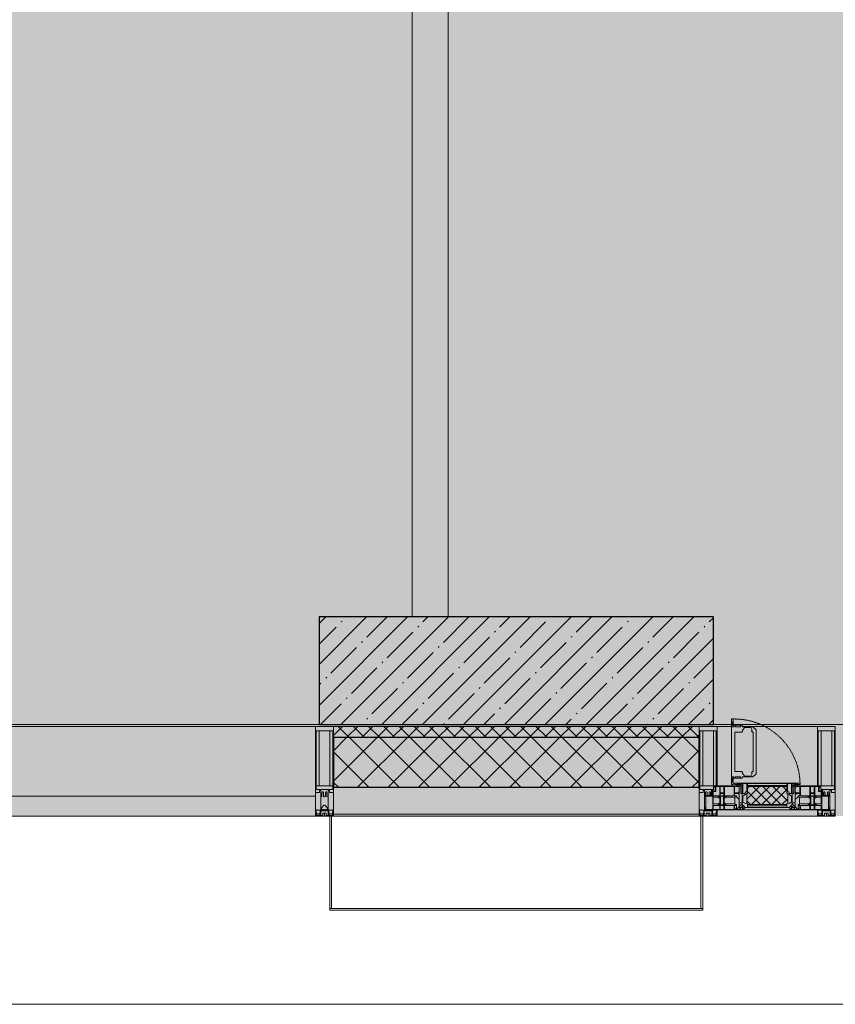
# Model space of a CAD drawing. Header units: millimetres. Extents: x -26897837 to 7466349, y -86687 to 22351.
# Tile 58 of 256: x 50293 to 52568, y -50259 to -47514. Entities that reach past the tile are written whole.
import ezdxf

# ---------------------------------------------------------------- set-up
doc = ezdxf.new("R2010")
doc.units = ezdxf.units.MM
doc.linetypes.add('-D1-02х01', pattern=[3, 2, -1])
for name, color, linetype, lineweight in [('_0', 7, 'Continuous', 13), ('A-200-M_WALL', 7, 'Continuous', 5), ('A-200-M_WALL_INT', 7, 'Continuous', 5), ('A-200-M_WALL_PAT', 7, 'Continuous', 5), ('A-214-M_CURT_WALL', 7, 'Continuous', 5), ('A-215-M_CURT_PANEL', 7, 'Continuous', 5), ('A-230-M_FLOOR', 7, 'Continuous', 5), ('A-280-M_COLUMN', 7, 'Continuous', 5), ('A-314-M_WINDOW', 7, 'Continuous', 5), ('S-280-M_COLUMN', 7, 'Continuous', 5), ('Z-060-M_DETAIL', 7, 'Continuous', 5), ('Ограждение', 7, 'Continuous', 5), ('Поручни', 7, 'Continuous', 5)]:
    doc.layers.add(name, color=color, linetype=linetype, lineweight=lineweight)

# ---------------------------------------------------------------- blocks, each defined once
blk = doc.blocks.new('A_PAN_Створка - 383мм-V9-50_AS_Plan_13')
at = {"layer": 'A-215-M_CURT_PANEL'}
h = blk.add_hatch(dxfattribs=at)
h.set_pattern_fill('FP_12', color=256, style=0, pattern_type=2)
h.set_pattern_definition([(225, (16200, -754.981), (14.142136, -14.142136), []), (315, (16200, -754.981), (14.142136, 14.142136), [])])
h.paths.add_polyline_path([(-54.5, -31.8), (-54.9, -34.1), (-57.2, -36.4), (-57.2, -60.8), (-54.6, -63.4), (-53.6, -82.7), (54.6, -81.8), (54.6, -63.4), (57.2, -60.8), (57.2, -36.4), (54.9, -34.1), (54.5, -31.8)])
at = {"layer": 'A-314-M_WINDOW'}
for p, q in [((-67.9, -17), (-171, -17)), ((-171, -17), (-171, -57)), ((-171, -18.5), (-153.5, -18.5)), ((-153.5, -18.5), (-152, -20)), ((-152, -20), (-152, -73.5)), ((-150.5, -17), (-150.5, -29.4)), ((-132.4, -18.6), (-150.5, -18.6)), ((-132.4, -29.4), (-132.4, -18.6)), ((-131, -18.2), (-131, -29.5)), ((-120.8, -18.2), (-131, -18.2)), ((-120.8, -18.2), (-120.8, -29.5)), ((-119.3, -18.6), (-92.5, -18.6)), ((-119.3, -29.4), (-119.3, -18.6)), ((-92.5, -18.6), (-92.5, -29.4)), ((-90.8, -18.5), (-90.8, -29.4)), ((-87.3, -18.5), (-90.8, -18.5)), ((-87.3, -20.4), (-87.3, -18.5)), ((-87.3, -20.4), (-87.3, -21.9)), ((-84.8, -20.4), (-87.3, -20.4)), ((-87.3, -21.9), (-85.9, -21.9)), ((-85.9, -18.2), (-85.9, -20.4)), ((-75.9, -18.2), (-85.9, -18.2)), ((-85.9, -21.9), (-85.9, -29.4)), ((-83.4, -20.4), (-84.8, -20.4)), ((-70, -33.8), (-83.4, -20.4)), ((-78, -84), (-78, -23.5)), ((-78, -23.5), (-67.9, -23.5)), ((-75.9, -21.5), (-75.9, -18.2)), ((-75.9, -21.5), (-75.9, -23.5)), ((-74.9, -21.5), (-75.9, -21.5)), ((-75.9, -23.5), (-73, -23.5)), ((-74.9, -17.9), (-74.9, -21.5)), ((-68.9, -17.9), (-74.9, -17.9)), ((-67.2, -29.3), (-73, -23.5)), ((-61.4, -23.5), (-70, -32.1)), ((-68.9, -21.5), (-68.9, -17.9)), ((-67.9, -21.5), (-68.9, -21.5)), ((67.9, -17), (-67.9, -17)), ((-61.4, -23.5), (-67.9, -17)), ((-67.9, -17), (-67.9, -23.5)), ((-67.9, -17), (67.9, -17)), ((-67.9, -21.5), (-67.9, -23.5)), ((-67.9, -23.5), (-64.6, -26.8)), ((-67.9, -23.5), (-64.6, -26.8)), ((-64.6, -26.8), (-67.2, -29.3)), ((-64.6, -26.8), (-61.4, -23.5)), ((61.4, -23.5), (-61.4, -23.5)), ((67.9, -17), (61.4, -23.5)), ((70, -32.1), (61.4, -23.5)), ((61.4, -23.5), (64.6, -26.8)), ((67.9, -23.5), (64.6, -26.8)), ((64.6, -26.8), (67.9, -23.5)), ((64.6, -26.8), (67.2, -29.3)), ((67.2, -29.3), (73, -23.5)), ((67.9, -23.5), (67.9, -17)), ((171, -17), (67.9, -17)), ((67.9, -21.5), (67.9, -23.5)), ((67.9, -21.5), (68.9, -21.5)), ((67.9, -23.5), (78, -23.5)), ((68.9, -17.9), (74.9, -17.9)), ((68.9, -21.5), (68.9, -17.9)), ((70, -33.8), (83.4, -20.4)), ((75.9, -23.5), (73, -23.5)), ((74.9, -17.9), (74.9, -21.5)), ((74.9, -21.5), (75.9, -21.5)), ((75.9, -18.2), (85.9, -18.2)), ((75.9, -21.5), (75.9, -18.2)), ((75.9, -21.5), (75.9, -23.5)), ((78, -23.5), (78, -84)), ((83.4, -20.4), (84.8, -20.4)), ((84.8, -20.4), (87.3, -20.4)), ((85.9, -18.2), (85.9, -20.4)), ((85.9, -21.9), (85.9, -29.4)), ((87.3, -21.9), (85.9, -21.9)), ((87.3, -18.5), (90.8, -18.5)), ((87.3, -20.4), (87.3, -18.5)), ((87.3, -20.4), (87.3, -21.9)), ((90.8, -18.5), (90.8, -29.4)), ((92.5, -18.6), (92.5, -29.4)), ((119.3, -18.6), (92.5, -18.6)), ((119.3, -29.4), (119.3, -18.6)), ((120.8, -18.2), (120.8, -29.5)), ((120.8, -18.2), (131, -18.2)), ((131, -18.2), (131, -29.5)), ((132.4, -18.6), (150.5, -18.6)), ((132.4, -29.4), (132.4, -18.6)), ((150.5, -17), (150.5, -29.4)), ((153.5, -18.5), (152, -20)), ((152, -20), (152, -73.5)), ((171, -18.5), (153.5, -18.5)), ((171, -57), (171, -17)), ((-150.5, -29.4), (-132.4, -29.4)), ((-150.5, -33.6), (-150.5, -68)), ((-136.3, -33.6), (-150.5, -33.6)), ((-136.4, -52.4), (-150.5, -52.4)), ((-137.2, -31), (-135.8, -35)), ((-132.5, -31), (-137.2, -31)), ((-137.2, -54.8), (-135.8, -50.8)), ((-132.5, -54.8), (-137.2, -54.8)), ((-132.1, -36.8), (-135.8, -35)), ((-132.1, -49), (-135.8, -50.8)), ((-132.5, -31.9), (-133.4, -33.7)), ((-133.4, -33.7), (-130.1, -35.3)), ((-133.4, -52), (-130.1, -50.4)), ((-132.5, -53.8), (-133.4, -52)), ((-132.5, -31.9), (-132.5, -31)), ((-132.5, -53.8), (-132.5, -54.8)), ((-132.1, -49), (-132.1, -36.8)), ((-131, -29.5), (-120.8, -29.5)), ((-131, -30.9), (-131, -33)), ((-120.8, -30.9), (-131, -30.9)), ((-129.4, -34.6), (-131, -33)), ((-129.4, -51.1), (-131, -52.7)), ((-131, -55.1), (-131, -52.7)), ((-130.1, -35.3), (-129.4, -34.6)), ((-130.1, -35.3), (-130.1, -50.4)), ((-130.1, -50.4), (-129.4, -51.1)), ((-122.4, -34.6), (-120.8, -33)), ((-121.7, -35.3), (-122.4, -34.6)), ((-121.7, -50.4), (-122.4, -51.1)), ((-122.4, -51.1), (-120.8, -52.7)), ((-118.4, -33.7), (-121.7, -35.3)), ((-121.7, -35.3), (-121.7, -50.4)), ((-118.4, -52), (-121.7, -50.4)), ((-120.8, -30.9), (-120.8, -33)), ((-120.8, -55.1), (-120.8, -52.7)), ((-119.7, -36.8), (-115.9, -35)), ((-119.7, -49), (-119.7, -36.8)), ((-119.7, -49), (-115.9, -50.8)), ((-92.5, -29.4), (-119.3, -29.4)), ((-119.3, -31), (-114.6, -31)), ((-119.3, -31.9), (-119.3, -31)), ((-119.3, -31.9), (-118.4, -33.7)), ((-119.3, -53.8), (-118.4, -52)), ((-119.3, -53.8), (-119.3, -54.8)), ((-119.3, -54.8), (-114.6, -54.8)), ((-114.6, -31), (-115.9, -35)), ((-114.6, -54.8), (-115.9, -50.8)), ((-94.1, -33.5), (-115.4, -33.5)), ((-94.1, -52.5), (-115.3, -52.5)), ((-89.9, -35.1), (-94.1, -33.5)), ((-89.9, -50.9), (-94.1, -52.5)), ((-90.8, -29.4), (-85.9, -29.4)), ((-89.9, -32.5), (-89.9, -35.1)), ((-85.9, -32.5), (-89.9, -32.5)), ((-89.9, -35.1), (-89.9, -50.9)), ((-89.9, -52.2), (-89.9, -50.9)), ((-89.9, -52.2), (-88.6, -53.5)), ((-85.9, -53.5), (-88.6, -53.5)), ((-85.9, -29.4), (-85.9, -32.5)), ((-85.9, -53.5), (-78, -45.6)), ((-85.9, -56.6), (-85.9, -53.5)), ((-78, -36.8), (-70, -36.8)), ((-78, -45.6), (-78, -36.8)), ((-70, -32.1), (-70, -62.5)), ((-70, -36.8), (-70, -33.8)), ((70, -62.5), (70, -32.1)), ((70, -36.8), (70, -33.8)), ((78, -36.8), (70, -36.8)), ((78, -45.6), (78, -36.8)), ((85.9, -53.5), (78, -45.6)), ((85.9, -29.4), (85.9, -32.5)), ((90.8, -29.4), (85.9, -29.4)), ((85.9, -32.5), (89.9, -32.5)), ((85.9, -53.5), (88.6, -53.5)), ((85.9, -56.6), (85.9, -53.5)), ((89.9, -52.2), (88.6, -53.5)), ((89.9, -32.5), (89.9, -35.1)), ((89.9, -35.1), (94.1, -33.5)), ((89.9, -35.1), (89.9, -50.9)), ((89.9, -50.9), (94.1, -52.5)), ((89.9, -52.2), (89.9, -50.9)), ((92.5, -29.4), (119.3, -29.4)), ((94.1, -33.5), (115.4, -33.5)), ((94.1, -52.5), (115.3, -52.5)), ((114.6, -31), (115.9, -35)), ((119.3, -31), (114.6, -31)), ((114.6, -54.8), (115.9, -50.8)), ((119.3, -54.8), (114.6, -54.8)), ((119.7, -36.8), (115.9, -35)), ((119.7, -49), (115.9, -50.8)), ((119.3, -31.9), (118.4, -33.7)), ((118.4, -33.7), (121.7, -35.3)), ((118.4, -52), (121.7, -50.4)), ((119.3, -53.8), (118.4, -52)), ((119.3, -31.9), (119.3, -31)), ((119.3, -53.8), (119.3, -54.8)), ((119.7, -49), (119.7, -36.8)), ((131, -29.5), (120.8, -29.5)), ((120.8, -30.9), (120.8, -33)), ((120.8, -30.9), (131, -30.9)), ((122.4, -34.6), (120.8, -33)), ((122.4, -51.1), (120.8, -52.7)), ((120.8, -55.1), (120.8, -52.7)), ((121.7, -35.3), (122.4, -34.6)), ((121.7, -35.3), (121.7, -50.4)), ((121.7, -50.4), (122.4, -51.1)), ((129.4, -34.6), (131, -33)), ((130.1, -35.3), (129.4, -34.6)), ((130.1, -50.4), (129.4, -51.1)), ((129.4, -51.1), (131, -52.7)), ((133.4, -33.7), (130.1, -35.3)), ((130.1, -35.3), (130.1, -50.4)), ((133.4, -52), (130.1, -50.4)), ((131, -30.9), (131, -33)), ((131, -55.1), (131, -52.7)), ((132.1, -36.8), (135.8, -35)), ((132.1, -49), (132.1, -36.8)), ((132.1, -49), (135.8, -50.8)), ((150.5, -29.4), (132.4, -29.4)), ((132.5, -31), (137.2, -31)), ((132.5, -31.9), (132.5, -31)), ((132.5, -31.9), (133.4, -33.7)), ((132.5, -53.8), (133.4, -52)), ((132.5, -53.8), (132.5, -54.8)), ((132.5, -54.8), (137.2, -54.8)), ((137.2, -31), (135.8, -35)), ((137.2, -54.8), (135.8, -50.8)), ((136.3, -33.6), (150.5, -33.6)), ((136.4, -52.4), (150.5, -52.4)), ((150.5, -33.6), (150.5, -68)), ((-171, -55.5), (-152, -55.5)), ((-171, -57), (-156, -57)), ((-153, -60), (-153, -73.5)), ((-153, -73.5), (-150, -73.5)), ((-150.5, -56.6), (-132.4, -56.6)), ((-150.5, -68), (-143.5, -68)), ((-150.5, -69.5), (-150.5, -73.5)), ((-145, -69.5), (-150.5, -69.5)), ((-150, -73.5), (-150, -84)), ((-148.5, -81), (-148.5, -82.5)), ((-143.5, -81), (-148.5, -81)), ((-145, -69.5), (-145, -79.5)), ((-143.5, -68), (-143.5, -81)), ((-132.4, -56.6), (-132.4, -82.5)), ((-120.8, -55.1), (-131, -55.1)), ((-131, -56.5), (-131, -62.6)), ((-131, -56.5), (-120.8, -56.5)), ((-120.8, -62.6), (-131, -62.6)), ((-131, -64.6), (-120.8, -64.6)), ((-131, -82.5), (-131, -64.6)), ((-120.8, -56.5), (-120.8, -62.6)), ((-120.8, -82.5), (-120.8, -64.6)), ((-119.3, -56.6), (-119.3, -82.5)), ((-92.5, -56.6), (-119.3, -56.6)), ((-92.5, -56.6), (-92.5, -82.5)), ((-90.8, -56.6), (-85.9, -56.6)), ((-90.8, -62.7), (-90.8, -56.6)), ((-80.4, -62.7), (-90.8, -62.7)), ((-90.8, -64.6), (-90.8, -82.5)), ((-80.1, -64.6), (-90.8, -64.6)), ((-80.4, -61.1), (-80.4, -62.7)), ((-78, -61.1), (-80.4, -61.1)), ((-80.1, -66.1), (-80.1, -64.6)), ((-78, -66.1), (-80.1, -66.1)), ((-79.5, -80.6), (-78, -80.6)), ((-79.5, -82.5), (-79.5, -80.6)), ((-78, -66.1), (-78, -61.1)), ((-70, -62.5), (-73.9, -62.5)), ((-73.9, -62.5), (-73.9, -87.5)), ((73.9, -62.5), (70, -62.5)), ((73.9, -87.5), (73.9, -62.5)), ((78, -61.1), (80.4, -61.1)), ((78, -66.1), (78, -61.1)), ((78, -66.1), (80.1, -66.1)), ((79.5, -80.6), (78, -80.6)), ((79.5, -82.5), (79.5, -80.6)), ((80.1, -64.6), (90.8, -64.6)), ((80.1, -66.1), (80.1, -64.6)), ((80.4, -61.1), (80.4, -62.7)), ((80.4, -62.7), (90.8, -62.7)), ((90.8, -56.6), (85.9, -56.6)), ((90.8, -62.7), (90.8, -56.6)), ((90.8, -64.6), (90.8, -82.5)), ((92.5, -56.6), (119.3, -56.6)), ((92.5, -56.6), (92.5, -82.5)), ((119.3, -56.6), (119.3, -82.5)), ((120.8, -55.1), (131, -55.1)), ((120.8, -56.5), (120.8, -62.6)), ((131, -56.5), (120.8, -56.5)), ((120.8, -62.6), (131, -62.6)), ((120.8, -82.5), (120.8, -64.6)), ((131, -64.6), (120.8, -64.6)), ((131, -56.5), (131, -62.6)), ((131, -82.5), (131, -64.6)), ((150.5, -56.6), (132.4, -56.6)), ((132.4, -56.6), (132.4, -82.5)), ((143.5, -68), (143.5, -81)), ((150.5, -68), (143.5, -68)), ((143.5, -81), (148.5, -81)), ((145, -69.5), (150.5, -69.5)), ((145, -69.5), (145, -79.5)), ((148.5, -81), (148.5, -82.5)), ((150, -84), (150, -73.5)), ((150, -73.5), (153, -73.5)), ((150.5, -69.5), (150.5, -73.5)), ((171, -55.5), (152, -55.5)), ((153, -73.5), (153, -60)), ((156, -57), (171, -57)), ((-150, -84), (-78, -84)), ((-148.5, -82.5), (-132.4, -82.5)), ((-131, -82.5), (-120.8, -82.5)), ((-119.3, -82.5), (-92.5, -82.5)), ((-73.9, -87.5), (-91.5, -87.5)), ((-91.5, -87.5), (-91.5, -92)), ((-91.5, -92), (91.5, -92)), ((-90.8, -82.5), (-79.5, -82.5)), ((-78, -84), (-85, -84)), ((-85, -84), (-85, -87.5)), ((-85, -87.5), (-78, -87.5)), ((-78, -87.5), (-78, -84)), ((-78, -84), (-73.9, -84)), ((73.9, -84), (78, -84)), ((91.5, -87.5), (73.9, -87.5)), ((78, -87.5), (78, -84)), ((78, -84), (85, -84)), ((78, -84), (150, -84)), ((85, -87.5), (78, -87.5)), ((90.8, -82.5), (79.5, -82.5)), ((85, -84), (85, -87.5)), ((91.5, -92), (91.5, -87.5)), ((119.3, -82.5), (92.5, -82.5)), ((131, -82.5), (120.8, -82.5)), ((148.5, -82.5), (132.4, -82.5))]:
    blk.add_line(p, q, dxfattribs=at)
for centre, start, end in [((-156, -60), 0, 90), ((156, -60), 90, 180)]:
    blk.add_arc(centre, 3, start, end, dxfattribs=at)
at = {"layer": 'A-314-M_WINDOW', "linetype": '-D1-02х01'}
blk.add_arc((91.4, -87.5), 183, 181.4091, 271.1445, dxfattribs=at)
at = {"layer": 'Z-060-M_DETAIL'}
for p, q in [((-70, -32.1), (-61.4, -23.5)), ((61.4, -23.5), (-61.4, -23.5)), ((-54.9, -25.8), (-53.9, -24.8)), ((-54.9, -29.5), (-54.9, -25.8)), ((-53.9, -24.8), (53.9, -24.8)), ((54.9, -25.8), (53.9, -24.8)), ((54.9, -29.5), (54.9, -25.8)), ((70, -32.1), (61.4, -23.5)), ((-70, -62.5), (-70, -32.1)), ((-67.8, -38.3), (-65.7, -37.4)), ((-67.8, -55.7), (-67.8, -38.3)), ((-65.7, -37.4), (-60.8, -34.7)), ((-60.8, -34.7), (-57.3, -35.9)), ((-55.2, -33.8), (-57.3, -35.9)), ((-54.9, -34.1), (-57.2, -36.4)), ((-57.2, -36.4), (-57.2, -60.8)), ((-55.2, -33.8), (-54.8, -31.5)), ((-53.9, -30.5), (-54.9, -29.5)), ((-54.5, -31.8), (-54.9, -34.1)), ((0, -31.5), (-54.8, -31.5)), ((54.5, -31.8), (-54.5, -31.8)), ((53.9, -30.5), (-53.9, -30.5)), ((0, -31.5), (54.8, -31.5)), ((53.9, -30.5), (54.9, -29.5)), ((54.9, -34.1), (54.5, -31.8)), ((55.2, -33.8), (54.8, -31.5)), ((57.2, -36.4), (54.9, -34.1)), ((55.2, -33.8), (57.3, -35.9)), ((57.2, -60.8), (57.2, -36.4)), ((60.8, -34.7), (57.3, -35.9)), ((65.7, -37.4), (60.8, -34.7)), ((67.8, -38.3), (65.7, -37.4)), ((67.8, -55.7), (67.8, -38.3)), ((70, -62.5), (70, -32.1)), ((-73.9, -62.5), (-70, -62.5)), ((-73.9, -87.5), (-73.9, -62.5)), ((-69.4, -66.5), (-73.9, -66.5)), ((-73.9, -81.5), (-69.4, -81.5)), ((-69.4, -81.5), (-69.4, -66.5)), ((-61.7, -62.5), (-67.9, -62.5)), ((-67.9, -62.5), (-67.9, -89.3)), ((-66, -56.5), (-67.8, -55.7)), ((-66, -56.5), (-62, -59.1)), ((-62, -59.1), (-60.7, -61)), ((-61.7, -64.9), (-61.7, -62.5)), ((-60.1, -67.7), (-61.7, -64.9)), ((-60.7, -61), (-57.4, -61)), ((-56.4, -67.7), (-60.1, -67.7)), ((-57.4, -61), (-54.9, -63.5)), ((-57.2, -60.8), (-54.6, -63.4)), ((-56.4, -89.4), (-56.4, -67.7)), ((-54.9, -63.5), (-54.9, -81.9)), ((-54.9, -81.9), (-53.8, -83)), ((-54.6, -63.4), (-54.6, -81.8)), ((-54.6, -81.8), (-53.6, -82.7)), ((53.6, -82.7), (54.6, -81.8)), ((54.9, -81.9), (53.8, -83)), ((54.6, -63.4), (57.2, -60.8)), ((54.6, -81.8), (54.6, -63.4)), ((57.4, -61), (54.9, -63.5)), ((54.9, -63.5), (54.9, -81.9)), ((56.4, -67.7), (60.1, -67.7)), ((56.4, -89.4), (56.4, -67.7)), ((60.7, -61), (57.4, -61)), ((60.1, -67.7), (61.7, -64.9)), ((62, -59.1), (60.7, -61)), ((61.7, -62.5), (67.9, -62.5)), ((61.7, -64.9), (61.7, -62.5)), ((66, -56.5), (62, -59.1)), ((66, -56.5), (67.8, -55.7)), ((67.9, -62.5), (67.9, -89.3)), ((69.4, -66.5), (73.9, -66.5)), ((69.4, -81.5), (69.4, -66.5)), ((73.9, -81.5), (69.4, -81.5)), ((73.9, -62.5), (70, -62.5)), ((73.9, -87.5), (73.9, -62.5)), ((-91.5, -87.5), (-73.9, -87.5)), ((-91.5, -92), (-91.5, -87.5)), ((-91.5, -92), (91.5, -92)), ((-83.4, -90.3), (-83.4, -87.5)), ((-83.4, -90.3), (-69.4, -90.3)), ((-69.4, -85.5), (-73.9, -85.5)), ((-69.4, -90.3), (-69.4, -85.5)), ((-67.9, -89.3), (-66.9, -90.3)), ((-66.9, -90.3), (-57.4, -90.3)), ((-57.4, -90.3), (-56.4, -89.4)), ((-54.9, -85.6), (-53.9, -84.6)), ((-54.9, -89.3), (-54.9, -85.6)), ((-53.9, -90.3), (-54.9, -89.3)), ((-53.9, -84.6), (53.9, -84.6)), ((53.9, -90.3), (-53.9, -90.3)), ((53.8, -83), (-53.8, -83)), ((-53.6, -82.7), (53.6, -82.7)), ((54.9, -85.6), (53.9, -84.6)), ((53.9, -90.3), (54.9, -89.3)), ((54.9, -89.3), (54.9, -85.6)), ((57.4, -90.3), (56.4, -89.4)), ((66.9, -90.3), (57.4, -90.3)), ((67.9, -89.3), (66.9, -90.3)), ((69.4, -85.5), (73.9, -85.5)), ((69.4, -90.3), (69.4, -85.5)), ((83.4, -90.3), (69.4, -90.3)), ((91.5, -87.5), (73.9, -87.5)), ((83.4, -90.3), (83.4, -87.5)), ((91.5, -92), (91.5, -87.5))]:
    blk.add_line(p, q, dxfattribs=at)
at = {"layer": 'Z-060-M_DETAIL', "color": 9, "true_color": 0xc8c8c8}
for p, q in [((39.7, -109), (31.1, -117.6)), ((70.1, -109), (39.7, -109)), ((70.1, -105.1), (70.1, -109)), ((95.1, -105.1), (70.1, -105.1)), ((74.1, -109.6), (74.1, -105.1)), ((89.1, -109.6), (74.1, -109.6)), ((89.1, -105.1), (89.1, -109.6)), ((93.1, -109.6), (93.1, -105.1)), ((97.9, -109.6), (93.1, -109.6)), ((95.1, -87.5), (95.1, -105.1)), ((99.6, -87.5), (95.1, -87.5)), ((97.9, -95.6), (95.1, -95.6)), ((97.9, -95.6), (97.9, -109.6)), ((99.6, -270.5), (99.6, -87.5)), ((31.1, -117.6), (31.1, -240.4)), ((41.4, -123.8), (39.1, -124.2)), ((39.1, -179), (39.1, -124.2)), ((41.4, -123.8), (43.5, -121.7)), ((45, -113.3), (42.3, -118.2)), ((42.3, -118.2), (43.5, -121.7)), ((45.9, -111.2), (45, -113.3)), ((63.3, -111.2), (45.9, -111.2)), ((64.1, -113), (63.3, -111.2)), ((64.1, -113), (66.7, -117)), ((66.7, -117), (68.6, -118.3)), ((68.6, -118.3), (68.6, -121.6)), ((68.6, -121.6), (71.1, -124.1)), ((71.1, -124.1), (89.5, -124.1)), ((89.5, -124.1), (90.6, -125.2)), ((90.6, -125.2), (90.6, -232.8)), ((39.1, -179), (39.1, -233.8)), ((39.7, -249), (31.1, -240.4)), ((41.4, -234.2), (39.1, -233.8)), ((41.4, -234.2), (43.5, -236.3)), ((42.3, -239.8), (43.5, -236.3)), ((45, -244.7), (42.3, -239.8)), ((45.9, -246.8), (45, -244.7)), ((63.3, -246.8), (45.9, -246.8)), ((64.1, -245), (63.3, -246.8)), ((64.1, -245), (66.7, -241)), ((66.7, -241), (68.6, -239.7)), ((68.6, -236.4), (71.1, -233.9)), ((68.6, -239.7), (68.6, -236.4)), ((71.1, -233.9), (89.5, -233.9)), ((89.5, -233.9), (90.6, -232.8)), ((70.1, -249), (39.7, -249)), ((70.1, -252.9), (70.1, -249)), ((95.1, -252.9), (70.1, -252.9)), ((74.1, -248.4), (74.1, -252.9)), ((89.1, -248.4), (74.1, -248.4)), ((89.1, -252.9), (89.1, -248.4)), ((93.1, -248.4), (93.1, -252.9)), ((97.9, -248.4), (93.1, -248.4)), ((95.1, -270.5), (95.1, -252.9)), ((97.9, -262.4), (95.1, -262.4)), ((99.6, -270.5), (95.1, -270.5)), ((97.9, -262.4), (97.9, -248.4))]:
    blk.add_line(p, q, dxfattribs=at)
blk = doc.blocks.new('Rectangular Mullion - R_StandardFrame_50Wx250H-V3-50_AS_Plan_13')
at = {"layer": 'A-214-M_CURT_WALL'}
for p, q in [((37450, 15934.9), (37450, 16145)), ((37700, 15865), (37700, 16145)), ((37450, 15865), (37450, 15905.4))]:
    blk.add_line(p, q, dxfattribs=at)
blk = doc.blocks.new('Rectangular Mullion - 50Wx250H-V1-50_AS_Plan_13')
at = {"layer": 'Z-060-M_DETAIL'}
for p, q in [((-25, 84), (-25, 250)), ((-25, 250), (0, 250)), ((25, 250), (0, 250)), ((25, 65.2), (25, 250)), ((-23, 237.3), (0, 237.3)), ((-23, 237.3), (-23, 84)), ((-14.9, 84), (-14.9, 237.3)), ((23, 237.3), (0, 237.3)), ((14.9, 84), (14.9, 237.3)), ((23, 237.3), (23, 73.6)), ((0, 84), (-15, 84)), ((0, 84), (23, 84)), ((-0.5, 73.6), (-15, 73.6)), ((-10, 71.3), (-12, 71.3)), ((-10, 57.4), (-10, 71.3)), ((-7, 65.2), (-5.9, 67.3)), ((-7, 65.2), (-7, 57)), ((-4.1, 67.3), (-5.9, 67.3)), ((-4.1, 67.3), (-2.9, 65.1)), ((-2.9, 65.1), (-2.9, 57)), ((0.5, 73.6), (23, 73.6)), ((4.1, 67.3), (2.9, 65.1)), ((2.9, 65.1), (2.9, 57)), ((4.1, 67.3), (5.9, 67.3)), ((7, 65.2), (5.9, 67.3)), ((7, 65.2), (7, 54.7)), ((10, 71.3), (14, 71.3)), ((10, 53), (10, 71.3)), ((14, 71.3), (14, 65.2)), ((14, 65.2), (25, 65.2)), ((8.7, 53), (7, 54.7)), ((8.7, 53), (10, 53)), ((10, 53), (10, 17)), ((-23.8, 14.6), (-25, 14.2)), ((-25, 0), (-25, 14.2)), ((-23.8, 17), (-23.8, 14.6)), ((-22.5, 10.6), (-23.8, 14.6)), ((-22.5, 10.6), (-23.7, 9.9)), ((-23.7, 1.3), (-23.7, 9.9)), ((-23.7, 1.3), (-11.8, 1.3)), ((-23.2, 10.2), (-22.5, 8)), ((-22.5, 8), (-22.5, 4.5)), ((-21.3, 4.5), (-22.5, 4.5)), ((-22.3, 17), (-22.3, 16)), ((-22.3, 16), (-21.3, 16)), ((-19.9, 17), (-21.3, 16)), ((-21.3, 4.5), (-21.3, 6.5)), ((-21.3, 6.5), (-14.2, 6.5)), ((-7.4, 16.6), (-18.4, 16.6)), ((-14.2, 6.5), (-14.2, 4.5)), ((-13.2, 4.5), (-14.2, 4.5)), ((-13.2, 4.5), (-12.2, 7.2)), ((-12.7, 7.6), (-11.3, 11.4)), ((-12.7, 7.6), (-11.8, 6.9)), ((-12.2, 9), (-12.2, 14.8)), ((-12.2, 14.8), (0, 14.8)), ((-11.8, 1.3), (-11.8, 6.9)), ((-10.5, 11.2), (-11.3, 11.4)), ((-10.5, 1.5), (-10.5, 11.2)), ((-4.8, 1.5), (-10.5, 1.5)), ((0, 8), (-4.8, 8)), ((-4.8, 1.5), (-4.8, 8)), ((-2.6, 16.8), (0, 16.8)), ((2.6, 16.8), (0, 16.8)), ((0, 14.8), (0, 16.8)), ((0, 14.8), (0, 16.8)), ((12.2, 14.8), (0, 14.8)), ((0, 0), (0, 8)), ((0, 8), (4.8, 8)), ((0, 0), (0, 8)), ((4.8, 1.5), (4.8, 8)), ((4.8, 1.5), (10.5, 1.5)), ((8.5, 23), (6, 25.5)), ((6, 18), (7.4, 18)), ((7.4, 18), (7.4, 16.6)), ((7.4, 16.6), (18.4, 16.6)), ((7.5, 18.5), (8.5, 18.5)), ((7.5, 17), (7.5, 18.5)), ((10, 17), (7.5, 17)), ((8.5, 18.5), (8.5, 23)), ((10.5, 11.2), (11.3, 11.4)), ((10.5, 1.5), (10.5, 11.2)), ((12.7, 7.6), (11.3, 11.4)), ((12.7, 7.6), (11.8, 6.9)), ((11.8, 1.3), (11.8, 6.9)), ((23.7, 1.3), (11.8, 1.3)), ((12.2, 9), (12.2, 14.8)), ((13.2, 4.5), (12.2, 7.2)), ((13.2, 4.5), (14.2, 4.5)), ((21.3, 6.5), (14.2, 6.5)), ((14.2, 6.5), (14.2, 4.5)), ((18.4, 16.6), (19, 17.6)), ((19, 17.6), (21.3, 16)), ((22.3, 16), (21.3, 16)), ((21.3, 4.5), (21.3, 6.5)), ((21.3, 4.5), (22.5, 4.5)), ((22.3, 17), (22.3, 16)), ((22.3, 17), (23.8, 17)), ((22.5, 10.6), (23.8, 14.6)), ((22.5, 10.6), (23.7, 9.9)), ((23.2, 10.2), (22.5, 8)), ((22.5, 8), (22.5, 4.5)), ((23.7, 1.3), (23.7, 9.9)), ((23.8, 17), (23.8, 14.6)), ((23.8, 14.6), (25, 14.2)), ((25, 0), (25, 14.2)), ((-25, 0), (0, 0)), ((25, 0), (0, 0))]:
    blk.add_line(p, q, dxfattribs=at)
for centre, start, end in [((-0.5, 73.1), 360, 90), ((0.5, 73.1), 90, 180)]:
    blk.add_arc(centre, 0.5, start, end, dxfattribs=at)
blk = doc.blocks.new('Rectangular Mullion - R_StandardFrame_50Wx250H-3902728-50_AS_Plan_13')
at = {"layer": 'A-214-M_CURT_WALL', "lineweight": 9}
for p, q in [((-25, -17), (-25, 0)), ((-25, 0), (25, 0)), ((25, 0), (25, -250)), ((-25, -250), (-25, -84)), ((25, -250), (-25, -250))]:
    blk.add_line(p, q, dxfattribs=at)
blk = doc.blocks.new('System Panel - A_PAN_Glass-3903954-50_AS_Plan_13')
at = {"layer": 'A-215-M_CURT_PANEL'}
for p, q in [((825, 55), (-825, 55)), ((-825, 55), (-825, 0)), ((825, 0), (825, 55)), ((-825, 0), (825, 0))]:
    blk.add_line(p, q, dxfattribs=at)
blk = doc.blocks.new('Rectangular Mullion - R_StandardFrame_50Wx250H-3725449-50_AS_Plan_13')
at = {"layer": 'A-214-M_CURT_WALL'}
blk.add_line((33540, -505), (31890, -505), dxfattribs=at)
blk = doc.blocks.new('Rectangular Mullion - 50Wx250H-2623690-50_AS_Plan_13')
at = {"layer": 'Z-060-M_DETAIL'}
for p, q in [((-25, 65.2), (-25, 250)), ((-25, 250), (0, 250)), ((25, 250), (0, 250)), ((25, 65.2), (25, 250)), ((-23, 237.3), (0, 237.3)), ((-23, 237.3), (-23, 73.6)), ((-14.9, 84), (-14.9, 237.3)), ((23, 237.3), (0, 237.3)), ((14.9, 84), (14.9, 237.3)), ((23, 237.3), (23, 73.6)), ((0, 84), (-23, 84)), ((0, 84), (23, 84)), ((-14, 65.2), (-25, 65.2)), ((-0.5, 73.6), (-23, 73.6)), ((-14, 71.3), (-14, 65.2)), ((-10, 71.3), (-14, 71.3)), ((-10, 53), (-10, 71.3)), ((-7, 65.2), (-5.9, 67.3)), ((-7, 65.2), (-7, 54.7)), ((-4.1, 67.3), (-5.9, 67.3)), ((-4.1, 67.3), (-2.9, 65.1)), ((-2.9, 65.1), (-2.9, 54.6)), ((0.5, 73.6), (23, 73.6)), ((4.1, 67.3), (2.9, 65.1)), ((2.9, 65.1), (2.9, 54.6)), ((4.1, 67.3), (5.9, 67.3)), ((7, 65.2), (5.9, 67.3)), ((7, 65.2), (7, 54.7)), ((10, 71.3), (14, 71.3)), ((10, 53), (10, 71.3)), ((14, 71.3), (14, 65.2)), ((14, 65.2), (25, 65.2)), ((-8.7, 53), (-10, 53)), ((-10, 53), (-10, 17)), ((-8.7, 53), (-7, 54.7)), ((-8.5, 23), (-1.5, 30)), ((-1.3, 53), (-2.9, 54.6)), ((-1.5, 30), (0, 30)), ((0, 53), (-1.3, 53)), ((0, 53), (1.3, 53)), ((1.5, 30), (0, 30)), ((1.3, 53), (2.9, 54.6)), ((8.5, 23), (1.5, 30)), ((8.7, 53), (7, 54.7)), ((8.7, 53), (10, 53)), ((10, 53), (10, 17)), ((-23.8, 14.6), (-25, 14.2)), ((-25, 0), (-25, 14.2)), ((-22.3, 17), (-23.8, 17)), ((-23.8, 17), (-23.8, 14.6)), ((-22.5, 10.6), (-23.8, 14.6)), ((-22.5, 10.6), (-23.7, 9.9)), ((-23.7, 1.3), (-23.7, 9.9)), ((-23.7, 1.3), (-11.8, 1.3)), ((-23.2, 10.2), (-22.5, 8)), ((-22.5, 8), (-22.5, 4.5)), ((-21.3, 4.5), (-22.5, 4.5)), ((-22.3, 17), (-22.3, 16)), ((-22.3, 16), (-21.3, 16)), ((-19, 17.6), (-21.3, 16)), ((-21.3, 4.5), (-21.3, 6.5)), ((-21.3, 6.5), (-14.2, 6.5)), ((-18.4, 16.6), (-19, 17.6)), ((-7.4, 16.6), (-18.4, 16.6)), ((-14.2, 6.5), (-14.2, 4.5)), ((-13.2, 4.5), (-14.2, 4.5)), ((-13.2, 4.5), (-12.2, 7.2)), ((-12.7, 7.6), (-11.3, 11.4)), ((-12.7, 7.6), (-11.8, 6.9)), ((-12.2, 9), (-12.2, 14.8)), ((-12.2, 14.8), (0, 14.8)), ((-11.8, 1.3), (-11.8, 6.9)), ((-10.5, 11.2), (-11.3, 11.4)), ((-10.5, 1.5), (-10.5, 11.2)), ((-4.8, 1.5), (-10.5, 1.5)), ((-10, 17), (-7.5, 17)), ((-8.5, 18.5), (-8.5, 23)), ((-7.5, 18.5), (-8.5, 18.5)), ((-7.5, 17), (-7.5, 18.5)), ((-7.4, 18), (-7.4, 16.6)), ((-2.6, 18), (-7.4, 18)), ((0, 8), (-4.8, 8)), ((-4.8, 1.5), (-4.8, 8)), ((-2.6, 18), (-2.6, 16.8)), ((-2.6, 16.8), (0, 16.8)), ((2.6, 16.8), (0, 16.8)), ((0, 14.8), (0, 16.8)), ((0, 14.8), (0, 16.8)), ((12.2, 14.8), (0, 14.8)), ((0, 0), (0, 8)), ((0, 8), (4.8, 8)), ((0, 0), (0, 8)), ((2.6, 18), (2.6, 16.8)), ((2.6, 18), (7.4, 18)), ((4.8, 1.5), (4.8, 8)), ((4.8, 1.5), (10.5, 1.5)), ((7.4, 18), (7.4, 16.6)), ((7.4, 16.6), (18.4, 16.6)), ((7.5, 18.5), (8.5, 18.5)), ((7.5, 17), (7.5, 18.5)), ((10, 17), (7.5, 17)), ((8.5, 18.5), (8.5, 23)), ((10.5, 11.2), (11.3, 11.4)), ((10.5, 1.5), (10.5, 11.2)), ((12.7, 7.6), (11.3, 11.4)), ((12.7, 7.6), (11.8, 6.9)), ((11.8, 1.3), (11.8, 6.9)), ((23.7, 1.3), (11.8, 1.3)), ((12.2, 9), (12.2, 14.8)), ((13.2, 4.5), (12.2, 7.2)), ((13.2, 4.5), (14.2, 4.5)), ((21.3, 6.5), (14.2, 6.5)), ((14.2, 6.5), (14.2, 4.5)), ((18.4, 16.6), (19, 17.6)), ((19, 17.6), (21.3, 16)), ((22.3, 16), (21.3, 16)), ((21.3, 4.5), (21.3, 6.5)), ((21.3, 4.5), (22.5, 4.5)), ((22.3, 17), (22.3, 16)), ((22.3, 17), (23.8, 17)), ((22.5, 10.6), (23.8, 14.6)), ((22.5, 10.6), (23.7, 9.9)), ((23.2, 10.2), (22.5, 8)), ((22.5, 8), (22.5, 4.5)), ((23.7, 1.3), (23.7, 9.9)), ((23.8, 17), (23.8, 14.6)), ((23.8, 14.6), (25, 14.2)), ((25, 0), (25, 14.2)), ((-25, 0), (0, 0)), ((25, 0), (0, 0))]:
    blk.add_line(p, q, dxfattribs=at)
for centre, start, end in [((-0.5, 73.1), 360, 90), ((0.5, 73.1), 90, 180)]:
    blk.add_arc(centre, 0.5, start, end, dxfattribs=at)
blk = doc.blocks.new('Rectangular Mullion - R_StandardFrame_50Wx250H-3903955-50_AS_Plan_13')
at = {"layer": 'A-214-M_CURT_WALL', "lineweight": 9}
for p, q in [((-50, -250), (-50, 0)), ((-50, 0), (0, 0)), ((0, 0), (0, -250)), ((0, -250), (-50, -250))]:
    blk.add_line(p, q, dxfattribs=at)
blk = doc.blocks.new('Rectangular Mullion - 50Wx250H-V26-50_AS_Plan_13')
at = {"layer": 'Z-060-M_DETAIL'}
for p, q in [((-25, 65.2), (-25, 250)), ((-25, 250), (0, 250)), ((25, 250), (0, 250)), ((25, 84), (25, 250)), ((-23, 237.3), (0, 237.3)), ((-23, 237.3), (-23, 73.6)), ((-14.9, 84), (-14.9, 237.3)), ((23, 237.3), (0, 237.3)), ((14.9, 84), (14.9, 237.3)), ((23, 237.3), (23, 84)), ((0, 84), (-23, 84)), ((0, 84), (15, 84)), ((-14, 65.2), (-25, 65.2)), ((-0.5, 73.6), (-23, 73.6)), ((-14, 71.3), (-14, 65.2)), ((-10, 71.3), (-14, 71.3)), ((-10, 53), (-10, 71.3)), ((-7, 65.2), (-5.9, 67.3)), ((-7, 65.2), (-7, 54.7)), ((-4.1, 67.3), (-5.9, 67.3)), ((-4.1, 67.3), (-2.9, 65.1)), ((-2.9, 65.1), (-2.9, 57)), ((0.5, 73.6), (15, 73.6)), ((4.1, 67.3), (2.9, 65.1)), ((2.9, 65.1), (2.9, 57)), ((4.1, 67.3), (5.9, 67.3)), ((7, 65.2), (5.9, 67.3)), ((7, 65.2), (7, 57)), ((10, 71.3), (12, 71.3)), ((10, 57.4), (10, 71.3)), ((-8.7, 53), (-10, 53)), ((-10, 53), (-10, 17)), ((-8.7, 53), (-7, 54.7)), ((-23.8, 14.6), (-25, 14.2)), ((-25, 0), (-25, 14.2)), ((-22.3, 17), (-23.8, 17)), ((-23.8, 17), (-23.8, 14.6)), ((-22.5, 10.6), (-23.8, 14.6)), ((-22.5, 10.6), (-23.7, 9.9)), ((-23.7, 1.3), (-23.7, 9.9)), ((-23.7, 1.3), (-11.8, 1.3)), ((-23.2, 10.2), (-22.5, 8)), ((-22.5, 8), (-22.5, 4.5)), ((-21.3, 4.5), (-22.5, 4.5)), ((-22.3, 17), (-22.3, 16)), ((-22.3, 16), (-21.3, 16)), ((-19, 17.6), (-21.3, 16)), ((-21.3, 4.5), (-21.3, 6.5)), ((-21.3, 6.5), (-14.2, 6.5)), ((-18.4, 16.6), (-19, 17.6)), ((-7.4, 16.6), (-18.4, 16.6)), ((-14.2, 6.5), (-14.2, 4.5)), ((-13.2, 4.5), (-14.2, 4.5)), ((-13.2, 4.5), (-12.2, 7.2)), ((-12.7, 7.6), (-11.3, 11.4)), ((-12.7, 7.6), (-11.8, 6.9)), ((-12.2, 9), (-12.2, 14.8)), ((-12.2, 14.8), (0, 14.8)), ((-11.8, 1.3), (-11.8, 6.9)), ((-10.5, 11.2), (-11.3, 11.4)), ((-10.5, 1.5), (-10.5, 11.2)), ((-4.8, 1.5), (-10.5, 1.5)), ((-10, 17), (-7.5, 17)), ((-8.5, 23), (-6, 25.5)), ((-8.5, 18.5), (-8.5, 23)), ((-7.5, 18.5), (-8.5, 18.5)), ((-7.5, 17), (-7.5, 18.5)), ((-7.4, 18), (-7.4, 16.6)), ((-6, 18), (-7.4, 18)), ((0, 8), (-4.8, 8)), ((-4.8, 1.5), (-4.8, 8)), ((-2.6, 16.8), (0, 16.8)), ((2.6, 16.8), (0, 16.8)), ((0, 14.8), (0, 16.8)), ((0, 14.8), (0, 16.8)), ((12.2, 14.8), (0, 14.8)), ((0, 0), (0, 8)), ((0, 8), (4.8, 8)), ((0, 0), (0, 8)), ((4.8, 1.5), (4.8, 8)), ((4.8, 1.5), (10.5, 1.5)), ((7.4, 16.6), (18.4, 16.6)), ((10.5, 11.2), (11.3, 11.4)), ((10.5, 1.5), (10.5, 11.2)), ((12.7, 7.6), (11.3, 11.4)), ((12.7, 7.6), (11.8, 6.9)), ((11.8, 1.3), (11.8, 6.9)), ((23.7, 1.3), (11.8, 1.3)), ((12.2, 9), (12.2, 14.8)), ((13.2, 4.5), (12.2, 7.2)), ((13.2, 4.5), (14.2, 4.5)), ((21.3, 6.5), (14.2, 6.5)), ((14.2, 6.5), (14.2, 4.5)), ((19.9, 17), (21.3, 16)), ((22.3, 16), (21.3, 16)), ((21.3, 4.5), (21.3, 6.5)), ((21.3, 4.5), (22.5, 4.5)), ((22.3, 17), (22.3, 16)), ((22.5, 10.6), (23.8, 14.6)), ((22.5, 10.6), (23.7, 9.9)), ((23.2, 10.2), (22.5, 8)), ((22.5, 8), (22.5, 4.5)), ((23.7, 1.3), (23.7, 9.9)), ((23.8, 17), (23.8, 14.6)), ((23.8, 14.6), (25, 14.2)), ((25, 0), (25, 14.2)), ((-25, 0), (0, 0)), ((25, 0), (0, 0))]:
    blk.add_line(p, q, dxfattribs=at)
for centre, start, end in [((-0.5, 73.1), 360, 90), ((0.5, 73.1), 90, 180)]:
    blk.add_arc(centre, 0.5, start, end, dxfattribs=at)
blk = doc.blocks.new('Rectangular Mullion - R_StandardFrame_50Wx250H-3903951-50_AS_Plan_13')
at = {"layer": 'A-214-M_CURT_WALL', "lineweight": 9}
for p, q in [((0, 0), (-50, 0)), ((-50, 0), (-50, -17)), ((0, -250), (0, 0)), ((-50, -84), (-50, -250)), ((-50, -250), (0, -250))]:
    blk.add_line(p, q, dxfattribs=at)
blk = doc.blocks.new('Ограждение - Ограждение-5498633-50_AS_Plan_13')
at = {"layer": 'Поручни'}
blk.add_line((-55947.2, -1355), (1285, -1355), dxfattribs=at)
blk = doc.blocks.new('RST_AR_KMN_R22_B1_FCD_rvt-1-50_AS_Plan_13')
at = {"layer": 'A-200-M_WALL_PAT'}
h = blk.add_hatch(dxfattribs=at)
h.set_pattern_fill('FP_3', color=256, style=0, pattern_type=2)
h.set_pattern_definition([(45, (0, 0), (-21.213203, 21.213203), []), (135, (0, 0), (-21.213203, -21.213203), [])])
h.paths.add_polyline_path([(16010, -535), (16010, -505), (14990, -505), (14990, -535)])
h = blk.add_hatch(dxfattribs=at)
h.set_pattern_fill('FP_4', color=256, style=0, pattern_type=2)
h.set_pattern_definition([(45, (0, 0), (-42.4264, 42.4264), []), (135, (0, 0), (-42.4264, -42.4264), [])])
h.paths.add_polyline_path([(16010, -675), (16010, -535), (14990, -535), (14990, -675)])
at = {"layer": 'A-200-M_WALL'}
for p, q in [((16010, -505), (14990, -505)), ((14990, -505), (14990, -535)), ((16010, -535), (16010, -505)), ((14990, -675), (14990, -750)), ((16010, -750), (16010, -675)), ((14990, -750), (14990, -755)), ((14990, -750), (16010, -750)), ((14990, -755), (16010, -755)), ((16010, -755), (16010, -750))]:
    blk.add_line(p, q, dxfattribs=at)
at = {"layer": 'A-200-M_WALL', "lineweight": 25}
for p, q in [((14990, -535), (14990, -675)), ((14990, -535), (16010, -535)), ((16010, -675), (16010, -535)), ((14990, -675), (16010, -675))]:
    blk.add_line(p, q, dxfattribs=at)
at = {"layer": 'A-280-M_COLUMN', "lineweight": 18}
for p, q in [((14980, -755), (14980, -1012.7)), ((14985, -755), (14980, -755)), ((14985, -1012.7), (14985, -755)), ((16015, -755), (16015, -1012.7)), ((16020, -755), (16015, -755)), ((16020, -1012.7), (16020, -755)), ((14980, -1012.7), (14985, -1012.7)), ((14980, -1012.7), (14980, -1017.8)), ((16020, -1012.7), (14980, -1012.7)), ((16015, -1012.7), (16020, -1012.7)), ((16020, -1017.8), (16020, -1012.7)), ((14980, -1017.8), (16020, -1017.8))]:
    blk.add_line(p, q, dxfattribs=at)
at = {"layer": 'A-214-M_CURT_WALL', "lineweight": 5}
for name, p in [('Rectangular Mullion - R_StandardFrame_50Wx250H-3725449-50_AS_Plan_13', (-18600, 0)), ('Rectangular Mullion - 50Wx250H-2623690-50_AS_Plan_13', (14965, -755)), ('Rectangular Mullion - 50Wx250H-V26-50_AS_Plan_13', (16035, -755)), ('Rectangular Mullion - 50Wx250H-V1-50_AS_Plan_13', (16365, -755))]:
    blk.add_blockref(name, p, dxfattribs=at)
at = {"layer": 'A-214-M_CURT_WALL', "lineweight": 5, "extrusion": (0, 0, -1), "rotation": 180}
for name, p in [('Rectangular Mullion - R_StandardFrame_50Wx250H-3903955-50_AS_Plan_13', (-14990, -755)), ('Rectangular Mullion - R_StandardFrame_50Wx250H-3902728-50_AS_Plan_13', (-16365, -755))]:
    blk.add_blockref(name, p, dxfattribs=at)
at = {"layer": 'A-214-M_CURT_WALL', "lineweight": 5}
for name, p, rotation in [('Rectangular Mullion - R_StandardFrame_50Wx250H-3903951-50_AS_Plan_13', (16010, -755), 180), ('Rectangular Mullion - R_StandardFrame_50Wx250H-V3-50_AS_Plan_13', (195, 36945), 270.0000000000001)]:
    blk.add_blockref(name, p, dxfattribs=dict(at, rotation=rotation))
at = {"layer": 'A-215-M_CURT_PANEL', "lineweight": 5, "rotation": 180}
blk.add_blockref('A_PAN_Створка - 383мм-V9-50_AS_Plan_13', (16200, -755), dxfattribs=at)
at = {"layer": 'A-215-M_CURT_PANEL', "lineweight": 5}
blk.add_blockref('System Panel - A_PAN_Glass-3903954-50_AS_Plan_13', (14115, -755), dxfattribs=at)
at = {"layer": 'Ограждение', "lineweight": 5}
blk.add_blockref('Ограждение - Ограждение-5498633-50_AS_Plan_13', (36940, 75), dxfattribs=at)

msp = doc.modelspace()

# ---------------------------------------------------------------- hatches: boundary and pattern name
at = {"layer": '_0', "transparency": 33554534}
h = msp.add_hatch(color=252, dxfattribs=at)
h.dxf.hatch_style = 1
h.paths.add_polyline_path([(17837.9, -49734.4), (25204.6, -19284.4), (73878, -19284.4), (73878, -49734.4)])
h.paths.add_polyline_path([(28728, -40979.4), (28728, -37429.4), (30528, -37429.4), (30528, -30029.4), (28477.6, -30029.4), (28478, -28029.4), (29978, -28029.4), (29978, -27479.4), (32178, -27479.4), (32178, -28029.4), (44478, -28029.4), (44478, -27979.4), (45303, -27979.4), (45303, -27379.4), (47528, -27379.4), (47528, -27979.4), (53578, -27979.4), (53578, -27379.4), (55478, -27379.4), (55478, -27979.4), (64478, -27979.4), (64478, -26229.4), (67788, -26229.4), (67788, -28219.4), (66578, -28219.4), (66578, -30029.4), (62978, -30029.4), (62078, -30029.4), (58628, -30029.4), (58628, -38979.4), (61728, -38979.4), (62978, -38979.4), (66878, -38979.4), (66878, -41429.4), (64488, -41429.4), (64488, -41029.4), (59923, -41029.4), (59923, -41629.4), (57898, -41629.4), (57898, -41029.4), (47038, -41029.4), (47038, -41629.4), (44138, -41629.4), (44138, -40979.4)], flags=16)
at = {"layer": 'S-280-M_COLUMN'}
h = msp.add_hatch(dxfattribs=at)
h.set_pattern_fill('FP_1', color=256, style=0, pattern_type=2)
h.set_pattern_definition([(45, (36177.975, -48979.44), (-57.02463, 57.02463), []), (45, (36235, -48979.44), (-57.02463, 57.02463), [100.806, -20.161, 3.353, -16.808])])
h.paths.add_polyline_path([(52228, -49479.4), (52228, -49179.4), (51128, -49179.4), (51128, -49479.4)])

# ---------------------------------------------------------------- linework, layer by layer
at = {"layer": 'A-200-M_WALL_INT'}
for p, q in [((51488, -44529.4), (51488, -49179.4)), ((51388, -49179.4), (51388, -44779.4))]:
    msp.add_line(p, q, dxfattribs=at)
at = {"layer": 'A-230-M_FLOOR'}
for p, q in [((49182.9, -49479.4), (51128, -49479.4)), ((52228, -49479.4), (52278.4, -49479.4)), ((52282.9, -49479.4), (54228, -49479.4))]:
    msp.add_line(p, q, dxfattribs=at)
at = {"layer": 'S-280-M_COLUMN', "lineweight": 25}
for p, q in [((51128, -49179.4), (51128, -49479.4)), ((52228, -49179.4), (51128, -49179.4)), ((52228, -49479.4), (52228, -49179.4)), ((51128, -49479.4), (52228, -49479.4))]:
    msp.add_line(p, q, dxfattribs=at)

# ---------------------------------------------------------------- block references
at = {"lineweight": 5}
msp.add_blockref('RST_AR_KMN_R22_B1_FCD_rvt-1-50_AS_Plan_13', (36178, -48979.4), dxfattribs=at)

doc.saveas('drawing.dxf')
